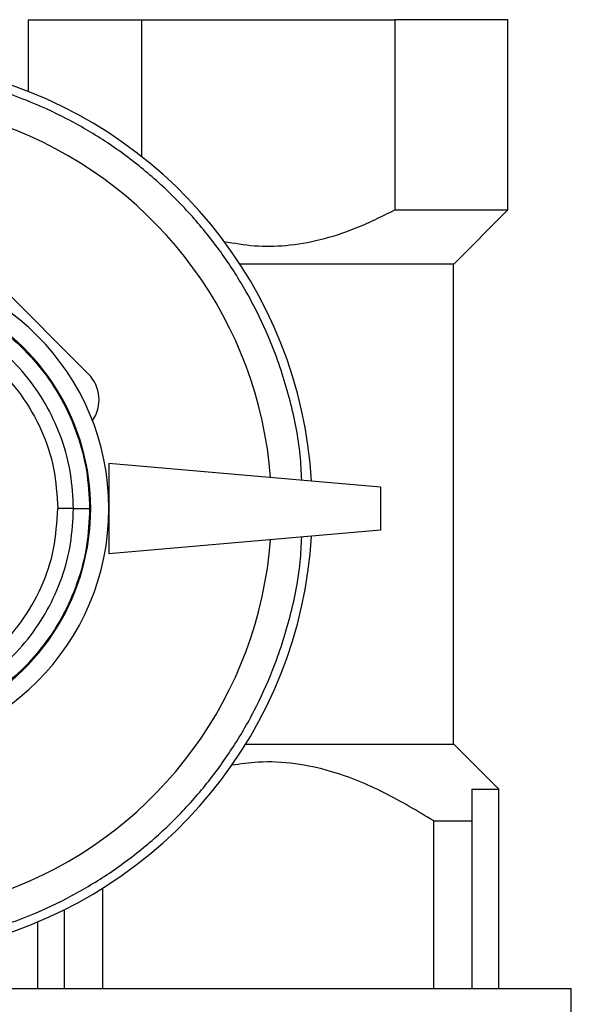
# Model space of a CAD drawing. Header units: millimetres. Extents: x 0 to 420, y 0 to 297.
# Tile 36 of 44: x 212.95 to 217.93, y 228.54 to 237.42. Entities that reach past the tile are written whole.
import ezdxf

# ---------------------------------------------------------------- set-up
doc = ezdxf.new("R2010")
doc.units = ezdxf.units.MM

msp = doc.modelspace()

# ---------------------------------------------------------------- linework, layer by layer
at = {"color": 7, "linetype": 'Continuous', "lineweight": 25}
for p, q in [((213.02996, 237.41948), (213.02996, 236.77208)), ((213.02996, 237.41948), (214.05073, 237.41948)), ((214.05073, 237.41948), (214.05073, 236.1871)), ((214.05073, 237.41948), (216.33725, 237.41948)), ((216.33725, 237.41948), (216.33725, 235.70377)), ((217.35802, 237.41948), (216.33725, 237.41948)), ((217.35802, 235.70377), (217.35802, 237.41948)), ((216.33725, 235.70377), (217.35802, 235.70377)), ((216.86887, 235.21462), (217.35802, 235.70377)), ((216.86887, 235.21462), (214.93985, 235.21462)), ((216.86805, 230.88655), (216.86805, 235.21462)), ((213.5729, 234.22237), (212.76449, 235.03078)), ((216.20659, 233.20373), (213.75674, 233.41806)), ((213.75674, 233.41806), (213.75674, 232.60145)), ((216.20659, 233.20373), (216.20659, 232.81578)), ((213.43749, 233.00975), (213.29545, 233.00975)), ((216.20659, 232.81578), (213.75674, 232.60145)), ((214.99162, 230.88655), (216.86887, 230.88655)), ((217.27636, 230.47906), (216.86887, 230.88655)), ((217.03137, 230.47906), (217.27636, 230.47906)), ((217.03137, 230.47906), (217.03137, 230.19325)), ((217.27636, 228.68169), (217.27636, 230.47906)), ((216.68808, 228.68169), (216.68808, 230.19325)), ((216.68808, 230.19325), (217.03137, 230.19325)), ((217.03137, 230.19325), (217.03137, 228.68169)), ((213.69989, 229.58546), (213.69989, 228.68169)), ((213.3566, 228.68169), (213.3566, 229.39274)), ((213.11162, 229.28055), (213.11162, 228.68169)), ((212.45833, 228.68169), (217.92965, 228.68169)), ((217.92965, 228.39587), (217.92965, 228.68169))]:
    msp.add_line(p, q, dxfattribs=at)
for centre, radius, start, end in [((211.55188, 233.00975), 4.04225, 3.520613, 146.944269), ((211.55188, 233.00975), 3.67477, 4.38001, 131.810315), ((211.55188, 233.00975), 2.20486, 270, 90), ((211.55188, 233.00975), 2.04118, 265.180275, 94.819725), ((213.34193, 233.99139), 0.32665, 324.843676, 45), ((213.46758, 352.03818), 119.02843, 269.9855185, 270.0558104), ((211.55188, 233.00975), 4.04225, 213.055731, 356.479387), ((211.55188, 233.00975), 3.67477, 228.189685, 355.61999)]:
    msp.add_arc(centre, radius, start, end, dxfattribs=at)
for points, knots in [([(215.49685, 233.26582), (215.49352, 233.34118), (215.48285, 233.58241), (215.39874, 233.98776), (215.25652, 234.43623), (215.07453, 234.83476), (214.87107, 235.18316), (214.63154, 235.51146), (214.35737, 235.81526), (214.05358, 236.08943), (213.72526, 236.32892), (213.37688, 236.53252), (212.97831, 236.71395), (212.53001, 236.85881), (212.03986, 236.95041), (211.55187, 236.98015), (211.06388, 236.95041), (210.57373, 236.8588), (210.12543, 236.71393), (209.72686, 236.53252), (209.37852, 236.32888), (209.05003, 236.08952), (208.74692, 235.81487), (208.48069, 235.5243), (208.33348, 235.3136), (208.26432, 235.21462)], [0, 0, 0, 0, 0.0229801, 0.0735546, 0.1255443, 0.1661921, 0.2068355, 0.2483482, 0.2898565, 0.3313692, 0.3728774, 0.4135252, 0.4541687, 0.5061622, 0.5567338, 0.6057823, 0.6548348, 0.7054063, 0.757396, 0.7980438, 0.8386872, 0.8801999, 0.9217081, 0.9632209, 1, 1, 1, 1]), ([(214.79737, 235.41944), (214.88818, 235.4039), (215.07178, 235.37247), (215.36465, 235.37736), (215.66801, 235.42946), (215.99968, 235.53654), (216.21673, 235.64407), (216.33725, 235.70377)], [0, 0, 0, 0, 0.1725189, 0.3487787, 0.5461926, 0.7480245, 1, 1, 1, 1]), ([(211.38118, 235.03421), (211.48342, 235.03834), (211.69031, 235.04671), (212.00763, 234.99797), (212.32648, 234.89855), (212.63123, 234.74231), (212.90798, 234.53553), (213.14383, 234.28742), (213.33674, 234.00064), (213.47634, 233.68846), (213.5665, 233.3541), (213.57779, 233.12566), (213.58352, 233.00981)], [0, 0, 0, 0, 0.0912304, 0.1846225, 0.285093, 0.3884772, 0.4889466, 0.5923296, 0.6927987, 0.7961814, 0.8966347, 1, 1, 1, 1]), ([(213.43749, 233.00975), (213.43222, 233.11575), (213.42166, 233.32773), (213.33915, 233.63686), (213.20888, 233.92785), (213.03144, 234.19331), (212.81142, 234.42451), (212.55632, 234.61634), (212.27208, 234.76184), (211.97747, 234.85462), (211.68149, 234.89999), (211.48948, 234.89244), (211.39348, 234.88867)], [0, 0, 0, 0, 0.1019155, 0.2038336, 0.305753, 0.4076712, 0.509602, 0.6115312, 0.7134615, 0.8153929, 0.9076964, 1, 1, 1, 1]), ([(211.38142, 234.74551), (211.50266, 234.74984), (211.74551, 234.75851), (212.10323, 234.67738), (212.43575, 234.52675), (212.73143, 234.31197), (212.97496, 234.03894), (213.15666, 233.7222), (213.27407, 233.37405), (213.28833, 233.13109), (213.29545, 233.00975)], [0, 0, 0, 0, 0.1248804, 0.2501396, 0.3746494, 0.4998125, 0.6247642, 0.7495577, 0.8749238, 1, 1, 1, 1]), ([(213.58352, 233.00981), (213.5781, 232.89721), (213.5671, 232.66876), (213.47852, 232.33721), (213.33837, 232.02181), (213.1479, 231.73717), (212.91048, 231.48622), (212.63675, 231.28065), (212.32958, 231.12224), (212.01317, 231.02276), (211.69279, 230.97299), (211.48586, 230.98116), (211.38118, 230.9853)], [0, 0, 0, 0, 0.100465, 0.2038434, 0.3043094, 0.4076889, 0.5081552, 0.611535, 0.7120023, 0.8153833, 0.9066108, 1, 1, 1, 1]), ([(211.38142, 231.274), (211.50266, 231.26967), (211.74551, 231.261), (212.10323, 231.34212), (212.43575, 231.49276), (212.73143, 231.70754), (212.97496, 231.98057), (213.15666, 232.2973), (213.27407, 232.64546), (213.28833, 232.88841), (213.29545, 233.00975)], [0, 0, 0, 0, 0.1248804, 0.2501396, 0.3746494, 0.4998125, 0.6247642, 0.7495577, 0.8749238, 1, 1, 1, 1]), ([(211.39348, 231.13084), (211.48948, 231.12707), (211.68149, 231.11952), (211.97747, 231.16489), (212.27208, 231.25767), (212.55632, 231.40316), (212.81142, 231.59499), (213.03144, 231.8262), (213.20888, 232.09165), (213.33915, 232.38265), (213.42166, 232.69177), (213.43222, 232.90376), (213.43749, 233.00975)], [0, 0, 0, 0, 0.0923036, 0.1846071, 0.2865385, 0.3884688, 0.490398, 0.5923288, 0.694247, 0.7961664, 0.8980845, 1, 1, 1, 1]), ([(208.26432, 230.80489), (208.33349, 230.7059), (208.4807, 230.49519), (208.74694, 230.20462), (209.05004, 229.92998), (209.37854, 229.69061), (209.72687, 229.48698), (210.12546, 229.30556), (210.57375, 229.1607), (211.06391, 229.0691), (211.55189, 229.03935), (212.03988, 229.0691), (212.53004, 229.16071), (212.97833, 229.30557), (213.37689, 229.487), (213.72528, 229.6906), (214.05359, 229.93009), (214.35739, 230.20427), (214.63155, 230.50806), (214.87108, 230.83638), (215.07454, 231.18476), (215.25653, 231.5833), (215.39874, 232.03175), (215.48285, 232.43711), (215.49352, 232.67832), (215.49685, 232.75369)], [0, 0, 0, 0, 0.0367836, 0.0782918, 0.1198046, 0.1613128, 0.2019606, 0.242604, 0.2945976, 0.3451692, 0.3942177, 0.4432702, 0.4938417, 0.5458314, 0.5864792, 0.6271226, 0.6686353, 0.7101436, 0.7516563, 0.7931645, 0.8338123, 0.8744558, 0.9264493, 0.977018, 1, 1, 1, 1]), ([(216.68808, 230.19325), (216.54125, 230.2814), (216.24524, 230.45912), (215.82266, 230.63288), (215.43634, 230.71736), (215.13433, 230.73251), (214.94464, 230.70599), (214.86571, 230.69495)], [0, 0, 0, 0, 0.2653526, 0.5349261, 0.7034454, 0.8766081, 1, 1, 1, 1])]:
    msp.add_open_spline(points, degree=3, knots=knots, dxfattribs=at)

doc.saveas('drawing.dxf')
